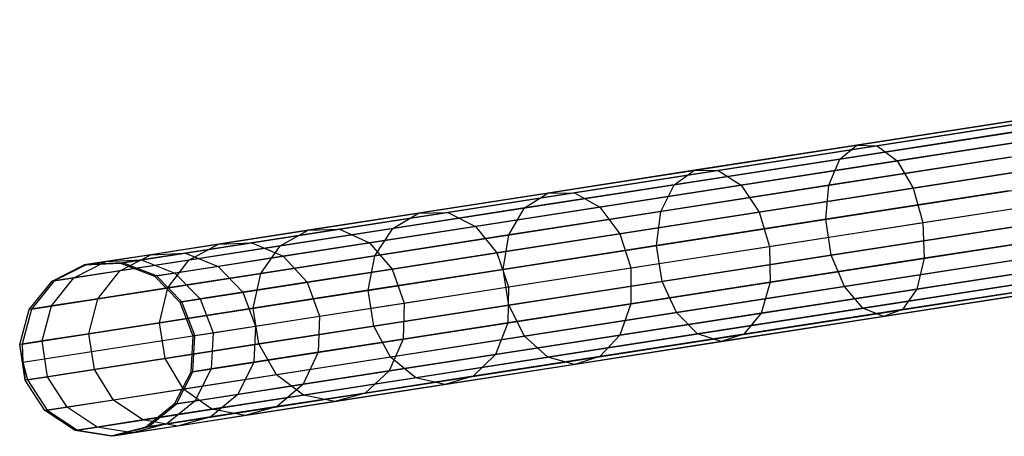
# Model space of a CAD drawing. Extents: x -102 to 102, y -101 to 102.
# Tile 15 of 256: x -100.41 to -89.12, y -16.46 to -11.68. Entities that reach past the tile are written whole.
import ezdxf

# ---------------------------------------------------------------- set-up
doc = ezdxf.new("R2010")
doc.units = 0
doc.header["$LTSCALE"] = 25.4
doc.layers.get('0').update_dxf_attribs({"linetype": 'CONTINUOUS'})

# ---------------------------------------------------------------- blocks, each defined once
blk = doc.blocks.new('NL2500011659_STL')
at = {"color": 0}
for p, q in [((-99.646, -14.486, -28.902), (-81.681, -11.697, -288.902)), ((-99.646, -14.486, -28.902), (-81.681, -11.697, -288.902)), ((-99.232, -14.465, -28.874), (-81.266, -11.677, -288.874)), ((-99.232, -14.465, -28.874), (-81.266, -11.677, -288.874)), ((-98.845, -14.616, -28.848), (-80.879, -11.827, -288.848)), ((-98.845, -14.616, -28.848), (-80.879, -11.827, -288.848)), ((-100.017, -14.673, -28.93), (-82.051, -11.884, -288.93)), ((-100.017, -14.673, -28.93), (-82.051, -11.884, -288.93)), ((-98.553, -14.911, -28.831), (-80.587, -12.122, -288.831)), ((-98.553, -14.911, -28.831), (-80.587, -12.122, -288.831)), ((-100.278, -14.995, -28.952), (-82.313, -12.207, -288.952)), ((-100.278, -14.995, -28.952), (-82.313, -12.207, -288.952)), ((-98.405, -15.299, -28.825), (-80.439, -12.511, -288.825)), ((-98.405, -15.299, -28.825), (-80.439, -12.511, -288.825)), ((-100.387, -15.397, -28.963), (-82.421, -12.608, -288.963)), ((-100.387, -15.397, -28.963), (-82.421, -12.608, -288.963)), ((-100.377, -15.605, -28.965), (-82.411, -12.817, -288.965)), ((-100.377, -15.605, -28.965), (-82.411, -12.817, -288.965)), ((-88.803, -12.803, -9.564), (-90.814, -13.115, -10.749)), ((-88.803, -12.803, -9.564), (-90.814, -13.115, -10.749)), ((-88.612, -12.817, -9.933), (-90.581, -13.123, -11.094)), ((-88.612, -12.817, -9.933), (-90.581, -13.123, -11.094)), ((-98.428, -15.715, -28.831), (-80.462, -12.926, -288.831)), ((-98.428, -15.715, -28.831), (-80.462, -12.926, -288.831)), ((-88.96, -12.957, -9.211), (-91.01, -13.275, -10.419)), ((-88.96, -12.957, -9.211), (-91.01, -13.275, -10.419)), ((-100.323, -15.808, -28.963), (-82.357, -13.019, -288.963)), ((-100.323, -15.808, -28.963), (-82.357, -13.019, -288.963)), ((-88.419, -12.997, -10.254), (-90.353, -13.297, -11.394)), ((-88.419, -12.997, -10.254), (-90.353, -13.297, -11.394)), ((-90.814, -13.115, -10.749), (-92.674, -13.403, -12.164)), ((-90.814, -13.115, -10.749), (-92.674, -13.403, -12.164)), ((-90.581, -13.123, -11.094), (-92.403, -13.405, -12.479)), ((-90.581, -13.123, -11.094), (-92.403, -13.405, -12.479)), ((-91.01, -13.275, -10.419), (-90.814, -13.115, -10.749)), ((-91.01, -13.275, -10.419), (-90.814, -13.115, -10.749)), ((-90.814, -13.115, -10.749), (-90.581, -13.123, -11.094)), ((-90.814, -13.115, -10.749), (-90.581, -13.123, -11.094)), ((-90.581, -13.123, -11.094), (-90.353, -13.297, -11.394)), ((-90.581, -13.123, -11.094), (-90.353, -13.297, -11.394)), ((-98.617, -16.084, -28.848), (-80.651, -13.296, -288.848)), ((-98.617, -16.084, -28.848), (-80.651, -13.296, -288.848)), ((-91.01, -13.275, -10.419), (-92.907, -13.57, -11.862)), ((-91.01, -13.275, -10.419), (-92.907, -13.57, -11.862)), ((-90.353, -13.297, -11.394), (-92.141, -13.575, -12.754)), ((-90.353, -13.297, -11.394), (-92.141, -13.575, -12.754)), ((-89.055, -13.253, -8.936), (-91.137, -13.576, -10.162)), ((-89.055, -13.253, -8.936), (-91.137, -13.576, -10.162)), ((-91.137, -13.576, -10.162), (-91.01, -13.275, -10.419)), ((-91.137, -13.576, -10.162), (-91.01, -13.275, -10.419)), ((-90.353, -13.297, -11.394), (-90.167, -13.609, -11.597)), ((-90.353, -13.297, -11.394), (-90.167, -13.609, -11.597)), ((-88.259, -13.313, -10.472), (-90.167, -13.609, -11.597)), ((-88.259, -13.313, -10.472), (-90.167, -13.609, -11.597)), ((-100.098, -16.157, -28.952), (-82.132, -13.368, -288.952)), ((-100.098, -16.157, -28.952), (-82.132, -13.368, -288.952)), ((-92.674, -13.403, -12.164), (-94.358, -13.665, -13.789)), ((-92.674, -13.403, -12.164), (-94.358, -13.665, -13.789)), ((-92.403, -13.405, -12.479), (-94.052, -13.661, -14.071)), ((-92.403, -13.405, -12.479), (-94.052, -13.661, -14.071)), ((-92.907, -13.57, -11.862), (-92.674, -13.403, -12.164)), ((-92.907, -13.57, -11.862), (-92.674, -13.403, -12.164)), ((-92.674, -13.403, -12.164), (-92.403, -13.405, -12.479)), ((-92.674, -13.403, -12.164), (-92.403, -13.405, -12.479)), ((-92.403, -13.405, -12.479), (-92.141, -13.575, -12.754)), ((-92.403, -13.405, -12.479), (-92.141, -13.575, -12.754)), ((-99.751, -16.385, -28.93), (-81.785, -13.596, -288.93)), ((-99.751, -16.385, -28.93), (-81.785, -13.596, -288.93)), ((-99.341, -16.451, -28.902), (-81.376, -13.662, -288.902)), ((-99.341, -16.451, -28.902), (-81.376, -13.662, -288.902)), ((-98.94, -16.345, -28.874), (-80.975, -13.556, -288.874)), ((-98.94, -16.345, -28.874), (-80.975, -13.556, -288.874)), ((-94.052, -13.661, -14.071), (-95.506, -13.887, -15.847)), ((-94.052, -13.661, -14.071), (-95.506, -13.887, -15.847)), ((-92.907, -13.57, -11.862), (-94.624, -13.836, -13.519)), ((-92.907, -13.57, -11.862), (-94.624, -13.836, -13.519)), ((-94.358, -13.665, -13.789), (-94.052, -13.661, -14.071)), ((-94.358, -13.665, -13.789), (-94.052, -13.661, -14.071)), ((-94.052, -13.661, -14.071), (-93.76, -13.826, -14.316)), ((-94.052, -13.661, -14.071), (-93.76, -13.826, -14.316)), ((-92.141, -13.575, -12.754), (-93.76, -13.826, -14.316)), ((-92.141, -13.575, -12.754), (-93.76, -13.826, -14.316)), ((-93.062, -13.875, -11.626), (-92.907, -13.57, -11.862)), ((-93.062, -13.875, -11.626), (-92.907, -13.57, -11.862)), ((-91.137, -13.576, -10.162), (-93.062, -13.875, -11.626)), ((-91.137, -13.576, -10.162), (-93.062, -13.875, -11.626)), ((-92.141, -13.575, -12.754), (-91.933, -13.883, -12.94)), ((-92.141, -13.575, -12.754), (-91.933, -13.883, -12.94)), ((-90.167, -13.609, -11.597), (-91.933, -13.883, -12.94)), ((-90.167, -13.609, -11.597), (-91.933, -13.883, -12.94)), ((-91.171, -13.966, -10.021), (-91.137, -13.576, -10.162)), ((-91.171, -13.966, -10.021), (-91.137, -13.576, -10.162)), ((-89.073, -13.64, -8.785), (-91.171, -13.966, -10.021)), ((-89.073, -13.64, -8.785), (-91.171, -13.966, -10.021)), ((-90.167, -13.609, -11.597), (-90.058, -14.004, -11.669)), ((-90.167, -13.609, -11.597), (-90.058, -14.004, -11.669)), ((-94.358, -13.665, -13.789), (-95.842, -13.895, -15.602)), ((-94.358, -13.665, -13.789), (-95.842, -13.895, -15.602)), ((-94.624, -13.836, -13.519), (-94.358, -13.665, -13.789)), ((-94.624, -13.836, -13.519), (-94.358, -13.665, -13.789)), ((-90.058, -14.004, -11.669), (-88.158, -13.709, -10.549)), ((-90.058, -14.004, -11.669), (-88.158, -13.709, -10.549)), ((-95.506, -13.887, -15.847), (-96.745, -14.079, -17.782)), ((-95.506, -13.887, -15.847), (-96.745, -14.079, -17.782)), ((-94.624, -13.836, -13.519), (-96.137, -14.071, -15.368)), ((-94.624, -13.836, -13.519), (-96.137, -14.071, -15.368)), ((-95.842, -13.895, -15.602), (-95.506, -13.887, -15.847)), ((-95.842, -13.895, -15.602), (-95.506, -13.887, -15.847)), ((-95.506, -13.887, -15.847), (-95.187, -14.048, -16.06)), ((-95.506, -13.887, -15.847), (-95.187, -14.048, -16.06)), ((-93.76, -13.826, -14.316), (-95.187, -14.048, -16.06)), ((-93.76, -13.826, -14.316), (-95.187, -14.048, -16.06)), ((-94.804, -14.146, -13.308), (-94.624, -13.836, -13.519)), ((-94.804, -14.146, -13.308), (-94.624, -13.836, -13.519)), ((-93.062, -13.875, -11.626), (-94.804, -14.146, -13.308)), ((-93.062, -13.875, -11.626), (-94.804, -14.146, -13.308)), ((-93.76, -13.826, -14.316), (-93.532, -14.131, -14.483)), ((-93.76, -13.826, -14.316), (-93.532, -14.131, -14.483)), ((-91.933, -13.883, -12.94), (-93.532, -14.131, -14.483)), ((-91.933, -13.883, -12.94), (-93.532, -14.131, -14.483)), ((-93.111, -14.267, -11.497), (-93.062, -13.875, -11.626)), ((-93.111, -14.267, -11.497), (-93.062, -13.875, -11.626)), ((-91.933, -13.883, -12.94), (-91.816, -14.277, -13.006)), ((-91.933, -13.883, -12.94), (-91.816, -14.277, -13.006)), ((-95.842, -13.895, -15.602), (-97.107, -14.091, -17.578)), ((-95.842, -13.895, -15.602), (-97.107, -14.091, -17.578)), ((-96.137, -14.071, -15.368), (-95.842, -13.895, -15.602)), ((-96.137, -14.071, -15.368), (-95.842, -13.895, -15.602)), ((-91.171, -13.966, -10.021), (-93.111, -14.267, -11.497)), ((-91.171, -13.966, -10.021), (-93.111, -14.267, -11.497)), ((-91.107, -14.377, -10.021), (-91.171, -13.966, -10.021)), ((-91.107, -14.377, -10.021), (-91.171, -13.966, -10.021)), ((-97.107, -14.091, -17.578), (-98.135, -14.251, -19.691)), ((-97.107, -14.091, -17.578), (-98.135, -14.251, -19.691)), ((-96.745, -14.079, -17.782), (-97.752, -14.236, -19.851)), ((-96.745, -14.079, -17.782), (-97.752, -14.236, -19.851)), ((-96.137, -14.071, -15.368), (-97.427, -14.271, -17.383)), ((-96.137, -14.071, -15.368), (-97.427, -14.271, -17.383)), ((-97.427, -14.271, -17.383), (-97.107, -14.091, -17.578)), ((-97.427, -14.271, -17.383), (-97.107, -14.091, -17.578)), ((-97.107, -14.091, -17.578), (-96.745, -14.079, -17.782)), ((-97.107, -14.091, -17.578), (-96.745, -14.079, -17.782)), ((-96.745, -14.079, -17.782), (-96.404, -14.237, -17.96)), ((-96.745, -14.079, -17.782), (-96.404, -14.237, -17.96)), ((-95.187, -14.048, -16.06), (-96.404, -14.237, -17.96)), ((-95.187, -14.048, -16.06), (-96.404, -14.237, -17.96)), ((-96.341, -14.384, -15.185), (-96.137, -14.071, -15.368)), ((-96.341, -14.384, -15.185), (-96.137, -14.071, -15.368)), ((-95.187, -14.048, -16.06), (-94.941, -14.35, -16.204)), ((-95.187, -14.048, -16.06), (-94.941, -14.35, -16.204)), ((-91.816, -14.277, -13.006), (-90.058, -14.004, -11.669)), ((-91.816, -14.277, -13.006), (-90.058, -14.004, -11.669)), ((-89.009, -14.051, -8.785), (-91.107, -14.377, -10.021)), ((-89.009, -14.051, -8.785), (-91.107, -14.377, -10.021)), ((-90.058, -14.004, -11.669), (-90.043, -14.413, -11.597)), ((-90.058, -14.004, -11.669), (-90.043, -14.413, -11.597)), ((-94.804, -14.146, -13.308), (-96.341, -14.384, -15.185)), ((-94.804, -14.146, -13.308), (-96.341, -14.384, -15.185)), ((-93.532, -14.131, -14.483), (-94.941, -14.35, -16.204)), ((-93.532, -14.131, -14.483), (-94.941, -14.35, -16.204)), ((-94.868, -14.54, -13.193), (-94.804, -14.146, -13.308)), ((-94.868, -14.54, -13.193), (-94.804, -14.146, -13.308)), ((-93.532, -14.131, -14.483), (-93.407, -14.524, -14.542)), ((-93.532, -14.131, -14.483), (-93.407, -14.524, -14.542)), ((-88.134, -14.117, -10.472), (-90.043, -14.413, -11.597)), ((-88.134, -14.117, -10.472), (-90.043, -14.413, -11.597)), ((-98.135, -14.251, -19.691), (-98.911, -14.372, -21.91)), ((-98.135, -14.251, -19.691), (-98.911, -14.372, -21.91)), ((-97.752, -14.236, -19.851), (-98.512, -14.354, -22.025)), ((-97.752, -14.236, -19.851), (-98.512, -14.354, -22.025)), ((-98.475, -14.434, -19.537), (-98.135, -14.251, -19.691)), ((-98.475, -14.434, -19.537), (-98.135, -14.251, -19.691)), ((-97.427, -14.271, -17.383), (-98.475, -14.434, -19.537)), ((-97.427, -14.271, -17.383), (-98.475, -14.434, -19.537)), ((-98.135, -14.251, -19.691), (-97.752, -14.236, -19.851)), ((-98.135, -14.251, -19.691), (-97.752, -14.236, -19.851)), ((-97.752, -14.236, -19.851), (-97.392, -14.39, -19.991)), ((-97.752, -14.236, -19.851), (-97.392, -14.39, -19.991)), ((-97.65, -14.587, -17.231), (-97.427, -14.271, -17.383)), ((-97.65, -14.587, -17.231), (-97.427, -14.271, -17.383)), ((-96.404, -14.237, -17.96), (-97.392, -14.39, -19.991)), ((-96.404, -14.237, -17.96), (-97.392, -14.39, -19.991)), ((-96.404, -14.237, -17.96), (-96.142, -14.537, -18.081)), ((-96.404, -14.237, -17.96), (-96.142, -14.537, -18.081)), ((-93.111, -14.267, -11.497), (-94.868, -14.54, -13.193)), ((-93.111, -14.267, -11.497), (-94.868, -14.54, -13.193)), ((-93.407, -14.524, -14.542), (-91.816, -14.277, -13.006)), ((-93.407, -14.524, -14.542), (-91.816, -14.277, -13.006)), ((-93.048, -14.678, -11.497), (-93.111, -14.267, -11.497)), ((-93.048, -14.678, -11.497), (-93.111, -14.267, -11.497)), ((-91.816, -14.277, -13.006), (-91.809, -14.687, -12.94)), ((-91.816, -14.277, -13.006), (-91.809, -14.687, -12.94)), ((-99.792, -14.638, -24.142), (-99.426, -14.452, -24.207)), ((-99.792, -14.638, -24.142), (-99.426, -14.452, -24.207)), ((-99.426, -14.452, -24.207), (-99.673, -14.49, -26.548)), ((-99.426, -14.452, -24.207), (-99.673, -14.49, -26.548)), ((-98.911, -14.372, -21.91), (-99.426, -14.452, -24.207)), ((-98.911, -14.372, -21.91), (-99.426, -14.452, -24.207)), ((-99.426, -14.452, -24.207), (-99.017, -14.432, -24.274)), ((-99.426, -14.452, -24.207), (-99.017, -14.432, -24.274)), ((-99.267, -14.557, -21.8), (-98.911, -14.372, -21.91)), ((-99.267, -14.557, -21.8), (-98.911, -14.372, -21.91)), ((-98.475, -14.434, -19.537), (-99.267, -14.557, -21.8)), ((-98.475, -14.434, -19.537), (-99.267, -14.557, -21.8)), ((-99.017, -14.432, -24.274), (-99.258, -14.469, -26.568)), ((-99.017, -14.432, -24.274), (-99.258, -14.469, -26.568)), ((-98.512, -14.354, -22.025), (-99.017, -14.432, -24.274)), ((-98.512, -14.354, -22.025), (-99.017, -14.432, -24.274)), ((-99.017, -14.432, -24.274), (-98.634, -14.583, -24.333)), ((-99.017, -14.432, -24.274), (-98.634, -14.583, -24.333)), ((-98.911, -14.372, -21.91), (-98.512, -14.354, -22.025)), ((-98.911, -14.372, -21.91), (-98.512, -14.354, -22.025)), ((-98.714, -14.753, -19.417), (-98.475, -14.434, -19.537)), ((-98.714, -14.753, -19.417), (-98.475, -14.434, -19.537)), ((-98.512, -14.354, -22.025), (-98.139, -14.506, -22.125)), ((-98.512, -14.354, -22.025), (-98.139, -14.506, -22.125)), ((-97.392, -14.39, -19.991), (-98.139, -14.506, -22.125)), ((-97.392, -14.39, -19.991), (-98.139, -14.506, -22.125)), ((-96.341, -14.384, -15.185), (-97.65, -14.587, -17.231)), ((-96.341, -14.384, -15.185), (-97.65, -14.587, -17.231)), ((-97.392, -14.39, -19.991), (-97.118, -14.688, -20.086)), ((-97.392, -14.39, -19.991), (-97.118, -14.688, -20.086)), ((-96.417, -14.78, -15.085), (-96.341, -14.384, -15.185)), ((-96.417, -14.78, -15.085), (-96.341, -14.384, -15.185)), ((-94.941, -14.35, -16.204), (-96.142, -14.537, -18.081)), ((-94.941, -14.35, -16.204), (-96.142, -14.537, -18.081)), ((-94.941, -14.35, -16.204), (-94.81, -14.741, -16.256)), ((-94.941, -14.35, -16.204), (-94.81, -14.741, -16.256)), ((-91.107, -14.377, -10.021), (-93.048, -14.678, -11.497)), ((-91.107, -14.377, -10.021), (-93.048, -14.678, -11.497)), ((-90.043, -14.413, -11.597), (-91.809, -14.687, -12.94)), ((-90.043, -14.413, -11.597), (-91.809, -14.687, -12.94)), ((-90.956, -14.738, -10.162), (-91.107, -14.377, -10.021)), ((-90.956, -14.738, -10.162), (-91.107, -14.377, -10.021)), ((-88.875, -14.415, -8.936), (-90.956, -14.738, -10.162)), ((-88.875, -14.415, -8.936), (-90.956, -14.738, -10.162)), ((-90.043, -14.413, -11.597), (-90.125, -14.766, -11.394)), ((-90.043, -14.413, -11.597), (-90.125, -14.766, -11.394)), ((-100.043, -14.677, -26.529), (-99.673, -14.49, -26.548)), ((-100.043, -14.677, -26.529), (-99.673, -14.49, -26.548)), ((-99.646, -14.486, -28.902), (-100.017, -14.673, -28.93)), ((-99.646, -14.486, -28.902), (-100.017, -14.673, -28.93)), ((-99.267, -14.557, -21.8), (-99.792, -14.638, -24.142)), ((-99.267, -14.557, -21.8), (-99.792, -14.638, -24.142)), ((-99.673, -14.49, -26.548), (-99.258, -14.469, -26.568)), ((-99.673, -14.49, -26.548), (-99.258, -14.469, -26.568)), ((-99.646, -14.486, -28.902), (-99.673, -14.49, -26.548)), ((-99.646, -14.486, -28.902), (-99.673, -14.49, -26.548)), ((-99.232, -14.465, -28.874), (-99.646, -14.486, -28.902)), ((-99.232, -14.465, -28.874), (-99.646, -14.486, -28.902)), ((-99.518, -14.877, -21.714), (-99.267, -14.557, -21.8)), ((-99.518, -14.877, -21.714), (-99.267, -14.557, -21.8)), ((-99.232, -14.465, -28.874), (-99.258, -14.469, -26.568)), ((-99.232, -14.465, -28.874), (-99.258, -14.469, -26.568)), ((-99.258, -14.469, -26.568), (-98.87, -14.62, -26.585)), ((-99.258, -14.469, -26.568), (-98.87, -14.62, -26.585)), ((-98.845, -14.616, -28.848), (-99.232, -14.465, -28.874)), ((-98.845, -14.616, -28.848), (-99.232, -14.465, -28.874)), ((-98.139, -14.506, -22.125), (-98.634, -14.583, -24.333)), ((-98.139, -14.506, -22.125), (-98.634, -14.583, -24.333)), ((-98.139, -14.506, -22.125), (-97.855, -14.802, -22.193)), ((-98.139, -14.506, -22.125), (-97.855, -14.802, -22.193)), ((-96.142, -14.537, -18.081), (-97.118, -14.688, -20.086)), ((-96.142, -14.537, -18.081), (-97.118, -14.688, -20.086)), ((-94.868, -14.54, -13.193), (-96.417, -14.78, -15.085)), ((-94.868, -14.54, -13.193), (-96.417, -14.78, -15.085)), ((-96.142, -14.537, -18.081), (-96.005, -14.927, -18.123)), ((-96.142, -14.537, -18.081), (-96.005, -14.927, -18.123)), ((-94.805, -14.951, -13.193), (-94.868, -14.54, -13.193)), ((-94.805, -14.951, -13.193), (-94.868, -14.54, -13.193)), ((-94.81, -14.741, -16.256), (-93.407, -14.524, -14.542)), ((-94.81, -14.741, -16.256), (-93.407, -14.524, -14.542)), ((-93.407, -14.524, -14.542), (-93.407, -14.935, -14.483)), ((-93.407, -14.524, -14.542), (-93.407, -14.935, -14.483)), ((-88.191, -14.466, -10.254), (-90.125, -14.766, -11.394)), ((-88.191, -14.466, -10.254), (-90.125, -14.766, -11.394)), ((-100.305, -15, -26.515), (-100.043, -14.677, -26.529)), ((-100.305, -15, -26.515), (-100.043, -14.677, -26.529)), ((-100.017, -14.673, -28.93), (-100.278, -14.995, -28.952)), ((-100.017, -14.673, -28.93), (-100.278, -14.995, -28.952)), ((-100.051, -14.96, -24.091), (-99.792, -14.638, -24.142)), ((-100.051, -14.96, -24.091), (-99.792, -14.638, -24.142)), ((-99.792, -14.638, -24.142), (-100.043, -14.677, -26.529)), ((-99.792, -14.638, -24.142), (-100.043, -14.677, -26.529)), ((-100.017, -14.673, -28.93), (-100.043, -14.677, -26.529)), ((-100.017, -14.673, -28.93), (-100.043, -14.677, -26.529)), ((-98.634, -14.583, -24.333), (-98.87, -14.62, -26.585)), ((-98.634, -14.583, -24.333), (-98.87, -14.62, -26.585)), ((-98.845, -14.616, -28.848), (-98.87, -14.62, -26.585)), ((-98.845, -14.616, -28.848), (-98.87, -14.62, -26.585)), ((-98.87, -14.62, -26.585), (-98.577, -14.915, -26.596)), ((-98.87, -14.62, -26.585), (-98.577, -14.915, -26.596)), ((-98.553, -14.911, -28.831), (-98.845, -14.616, -28.848)), ((-98.553, -14.911, -28.831), (-98.845, -14.616, -28.848)), ((-97.65, -14.587, -17.231), (-98.714, -14.753, -19.417)), ((-97.65, -14.587, -17.231), (-98.714, -14.753, -19.417)), ((-98.634, -14.583, -24.333), (-98.344, -14.878, -24.373)), ((-98.634, -14.583, -24.333), (-98.344, -14.878, -24.373)), ((-97.737, -14.985, -17.147), (-97.65, -14.587, -17.231)), ((-97.737, -14.985, -17.147), (-97.65, -14.587, -17.231)), ((-93.048, -14.678, -11.497), (-94.805, -14.951, -13.193)), ((-93.048, -14.678, -11.497), (-94.805, -14.951, -13.193)), ((-92.881, -15.037, -11.626), (-93.048, -14.678, -11.497)), ((-92.881, -15.037, -11.626), (-93.048, -14.678, -11.497)), ((-88.694, -14.668, -9.211), (-90.745, -14.987, -10.419)), ((-88.694, -14.668, -9.211), (-90.745, -14.987, -10.419)), ((-98.714, -14.753, -19.417), (-99.518, -14.877, -21.714)), ((-98.714, -14.753, -19.417), (-99.518, -14.877, -21.714)), ((-98.81, -15.152, -19.351), (-98.714, -14.753, -19.417)), ((-98.81, -15.152, -19.351), (-98.714, -14.753, -19.417)), ((-97.118, -14.688, -20.086), (-97.855, -14.802, -22.193)), ((-97.118, -14.688, -20.086), (-97.855, -14.802, -22.193)), ((-96.417, -14.78, -15.085), (-97.737, -14.985, -17.147)), ((-96.417, -14.78, -15.085), (-97.737, -14.985, -17.147)), ((-97.118, -14.688, -20.086), (-96.977, -15.078, -20.12)), ((-97.118, -14.688, -20.086), (-96.977, -15.078, -20.12)), ((-96.354, -15.191, -15.085), (-96.417, -14.78, -15.085)), ((-96.354, -15.191, -15.085), (-96.417, -14.78, -15.085)), ((-96.005, -14.927, -18.123), (-94.81, -14.741, -16.256)), ((-96.005, -14.927, -18.123), (-94.81, -14.741, -16.256)), ((-94.81, -14.741, -16.256), (-94.816, -15.154, -16.204)), ((-94.81, -14.741, -16.256), (-94.816, -15.154, -16.204)), ((-91.809, -14.687, -12.94), (-93.407, -14.935, -14.483)), ((-91.809, -14.687, -12.94), (-93.407, -14.935, -14.483)), ((-90.956, -14.738, -10.162), (-92.881, -15.037, -11.626)), ((-90.956, -14.738, -10.162), (-92.881, -15.037, -11.626)), ((-91.809, -14.687, -12.94), (-91.913, -15.044, -12.754)), ((-91.809, -14.687, -12.94), (-91.913, -15.044, -12.754)), ((-90.125, -14.766, -11.394), (-91.913, -15.044, -12.754)), ((-90.125, -14.766, -11.394), (-91.913, -15.044, -12.754)), ((-90.745, -14.987, -10.419), (-90.956, -14.738, -10.162)), ((-90.745, -14.987, -10.419), (-90.956, -14.738, -10.162)), ((-88.498, -14.768, -9.564), (-90.509, -15.08, -10.749)), ((-88.498, -14.768, -9.564), (-90.509, -15.08, -10.749)), ((-88.32, -14.696, -9.933), (-90.29, -15.002, -11.094)), ((-88.32, -14.696, -9.933), (-90.29, -15.002, -11.094)), ((-90.125, -14.766, -11.394), (-90.29, -15.002, -11.094)), ((-90.125, -14.766, -11.394), (-90.29, -15.002, -11.094)), ((-99.518, -14.877, -21.714), (-100.051, -14.96, -24.091)), ((-99.518, -14.877, -21.714), (-100.051, -14.96, -24.091)), ((-99.62, -15.278, -21.667), (-99.518, -14.877, -21.714)), ((-99.62, -15.278, -21.667), (-99.518, -14.877, -21.714)), ((-98.344, -14.878, -24.373), (-98.577, -14.915, -26.596)), ((-98.344, -14.878, -24.373), (-98.577, -14.915, -26.596)), ((-97.855, -14.802, -22.193), (-98.344, -14.878, -24.373)), ((-97.855, -14.802, -22.193), (-98.344, -14.878, -24.373)), ((-98.344, -14.878, -24.373), (-98.197, -15.267, -24.387)), ((-98.344, -14.878, -24.373), (-98.197, -15.267, -24.387)), ((-97.855, -14.802, -22.193), (-97.711, -15.192, -22.217)), ((-97.855, -14.802, -22.193), (-97.711, -15.192, -22.217)), ((-100.414, -15.401, -26.507), (-100.305, -15, -26.515)), ((-100.414, -15.401, -26.507), (-100.305, -15, -26.515)), ((-100.278, -14.995, -28.952), (-100.387, -15.397, -28.963)), ((-100.278, -14.995, -28.952), (-100.387, -15.397, -28.963)), ((-100.051, -14.96, -24.091), (-100.305, -15, -26.515)), ((-100.051, -14.96, -24.091), (-100.305, -15, -26.515)), ((-100.278, -14.995, -28.952), (-100.305, -15, -26.515)), ((-100.278, -14.995, -28.952), (-100.305, -15, -26.515)), ((-100.157, -15.361, -24.063), (-100.051, -14.96, -24.091)), ((-100.157, -15.361, -24.063), (-100.051, -14.96, -24.091)), ((-97.737, -14.985, -17.147), (-98.81, -15.152, -19.351)), ((-97.737, -14.985, -17.147), (-98.81, -15.152, -19.351)), ((-98.553, -14.911, -28.831), (-98.577, -14.915, -26.596)), ((-98.553, -14.911, -28.831), (-98.577, -14.915, -26.596)), ((-98.577, -14.915, -26.596), (-98.43, -15.303, -26.6)), ((-98.577, -14.915, -26.596), (-98.43, -15.303, -26.6)), ((-98.405, -15.299, -28.825), (-98.553, -14.911, -28.831)), ((-98.405, -15.299, -28.825), (-98.553, -14.911, -28.831)), ((-97.673, -15.396, -17.147), (-97.737, -14.985, -17.147)), ((-97.673, -15.396, -17.147), (-97.737, -14.985, -17.147)), ((-96.977, -15.078, -20.12), (-96.005, -14.927, -18.123)), ((-96.977, -15.078, -20.12), (-96.005, -14.927, -18.123)), ((-94.805, -14.951, -13.193), (-96.354, -15.191, -15.085)), ((-94.805, -14.951, -13.193), (-96.354, -15.191, -15.085)), ((-96.005, -14.927, -18.123), (-96.017, -15.34, -18.081)), ((-96.005, -14.927, -18.123), (-96.017, -15.34, -18.081)), ((-93.407, -14.935, -14.483), (-94.816, -15.154, -16.204)), ((-93.407, -14.935, -14.483), (-94.816, -15.154, -16.204)), ((-94.624, -15.307, -13.308), (-94.805, -14.951, -13.193)), ((-94.624, -15.307, -13.308), (-94.805, -14.951, -13.193)), ((-93.407, -14.935, -14.483), (-93.532, -15.295, -14.316)), ((-93.407, -14.935, -14.483), (-93.532, -15.295, -14.316)), ((-90.745, -14.987, -10.419), (-92.641, -15.281, -11.862)), ((-90.745, -14.987, -10.419), (-92.641, -15.281, -11.862)), ((-90.29, -15.002, -11.094), (-92.111, -15.285, -12.479)), ((-90.29, -15.002, -11.094), (-92.111, -15.285, -12.479)), ((-90.509, -15.08, -10.749), (-90.745, -14.987, -10.419)), ((-90.509, -15.08, -10.749), (-90.745, -14.987, -10.419)), ((-90.29, -15.002, -11.094), (-90.509, -15.08, -10.749)), ((-90.29, -15.002, -11.094), (-90.509, -15.08, -10.749)), ((-97.711, -15.192, -22.217), (-96.977, -15.078, -20.12)), ((-97.711, -15.192, -22.217), (-96.977, -15.078, -20.12)), ((-96.977, -15.078, -20.12), (-96.993, -15.492, -20.086)), ((-96.977, -15.078, -20.12), (-96.993, -15.492, -20.086)), ((-92.881, -15.037, -11.626), (-94.624, -15.307, -13.308)), ((-92.881, -15.037, -11.626), (-94.624, -15.307, -13.308)), ((-91.913, -15.044, -12.754), (-93.532, -15.295, -14.316)), ((-91.913, -15.044, -12.754), (-93.532, -15.295, -14.316)), ((-92.641, -15.281, -11.862), (-92.881, -15.037, -11.626)), ((-92.641, -15.281, -11.862), (-92.881, -15.037, -11.626)), ((-90.509, -15.08, -10.749), (-92.369, -15.369, -12.164)), ((-90.509, -15.08, -10.749), (-92.369, -15.369, -12.164)), ((-91.913, -15.044, -12.754), (-92.111, -15.285, -12.479)), ((-91.913, -15.044, -12.754), (-92.111, -15.285, -12.479)), ((-98.81, -15.152, -19.351), (-99.62, -15.278, -21.667)), ((-98.81, -15.152, -19.351), (-99.62, -15.278, -21.667)), ((-98.746, -15.563, -19.351), (-98.81, -15.152, -19.351)), ((-98.746, -15.563, -19.351), (-98.81, -15.152, -19.351)), ((-98.197, -15.267, -24.387), (-97.711, -15.192, -22.217)), ((-98.197, -15.267, -24.387), (-97.711, -15.192, -22.217)), ((-97.711, -15.192, -22.217), (-97.73, -15.606, -22.193)), ((-97.711, -15.192, -22.217), (-97.73, -15.606, -22.193)), ((-96.354, -15.191, -15.085), (-97.673, -15.396, -17.147)), ((-96.354, -15.191, -15.085), (-97.673, -15.396, -17.147)), ((-96.161, -15.546, -15.185), (-96.354, -15.191, -15.085)), ((-96.161, -15.546, -15.185), (-96.354, -15.191, -15.085)), ((-94.816, -15.154, -16.204), (-96.017, -15.34, -18.081)), ((-94.816, -15.154, -16.204), (-96.017, -15.34, -18.081)), ((-94.816, -15.154, -16.204), (-94.959, -15.517, -16.06)), ((-94.816, -15.154, -16.204), (-94.959, -15.517, -16.06)), ((-99.62, -15.278, -21.667), (-100.157, -15.361, -24.063)), ((-99.62, -15.278, -21.667), (-100.157, -15.361, -24.063)), ((-99.556, -15.689, -21.667), (-99.62, -15.278, -21.667)), ((-99.556, -15.689, -21.667), (-99.62, -15.278, -21.667)), ((-98.43, -15.303, -26.6), (-98.453, -15.718, -26.596)), ((-98.43, -15.303, -26.6), (-98.453, -15.718, -26.596)), ((-98.43, -15.303, -26.6), (-98.197, -15.267, -24.387)), ((-98.43, -15.303, -26.6), (-98.197, -15.267, -24.387)), ((-98.405, -15.299, -28.825), (-98.43, -15.303, -26.6)), ((-98.405, -15.299, -28.825), (-98.43, -15.303, -26.6)), ((-98.428, -15.715, -28.831), (-98.405, -15.299, -28.825)), ((-98.428, -15.715, -28.831), (-98.405, -15.299, -28.825)), ((-98.197, -15.267, -24.387), (-98.219, -15.682, -24.373)), ((-98.197, -15.267, -24.387), (-98.219, -15.682, -24.373)), ((-96.017, -15.34, -18.081), (-96.993, -15.492, -20.086)), ((-96.017, -15.34, -18.081), (-96.993, -15.492, -20.086)), ((-96.017, -15.34, -18.081), (-96.176, -15.705, -17.96)), ((-96.017, -15.34, -18.081), (-96.176, -15.705, -17.96)), ((-94.624, -15.307, -13.308), (-96.161, -15.546, -15.185)), ((-94.624, -15.307, -13.308), (-96.161, -15.546, -15.185)), ((-93.532, -15.295, -14.316), (-94.959, -15.517, -16.06)), ((-93.532, -15.295, -14.316), (-94.959, -15.517, -16.06)), ((-94.358, -15.548, -13.519), (-94.624, -15.307, -13.308)), ((-94.358, -15.548, -13.519), (-94.624, -15.307, -13.308)), ((-92.641, -15.281, -11.862), (-94.358, -15.548, -13.519)), ((-92.641, -15.281, -11.862), (-94.358, -15.548, -13.519)), ((-92.111, -15.285, -12.479), (-93.76, -15.541, -14.071)), ((-92.111, -15.285, -12.479), (-93.76, -15.541, -14.071)), ((-93.532, -15.295, -14.316), (-93.76, -15.541, -14.071)), ((-93.532, -15.295, -14.316), (-93.76, -15.541, -14.071)), ((-92.369, -15.369, -12.164), (-92.641, -15.281, -11.862)), ((-92.369, -15.369, -12.164), (-92.641, -15.281, -11.862)), ((-92.111, -15.285, -12.479), (-92.369, -15.369, -12.164)), ((-92.111, -15.285, -12.479), (-92.369, -15.369, -12.164)), ((-100.157, -15.361, -24.063), (-100.414, -15.401, -26.507)), ((-100.157, -15.361, -24.063), (-100.414, -15.401, -26.507)), ((-100.387, -15.397, -28.963), (-100.414, -15.401, -26.507)), ((-100.387, -15.397, -28.963), (-100.414, -15.401, -26.507)), ((-100.377, -15.605, -28.965), (-100.414, -15.401, -26.507)), ((-100.377, -15.605, -28.965), (-100.414, -15.401, -26.507)), ((-100.35, -15.812, -26.507), (-100.414, -15.401, -26.507)), ((-100.35, -15.812, -26.507), (-100.414, -15.401, -26.507)), ((-100.387, -15.397, -28.963), (-100.377, -15.605, -28.965)), ((-100.387, -15.397, -28.963), (-100.377, -15.605, -28.965)), ((-100.094, -15.772, -24.063), (-100.157, -15.361, -24.063)), ((-100.094, -15.772, -24.063), (-100.157, -15.361, -24.063)), ((-97.673, -15.396, -17.147), (-98.746, -15.563, -19.351)), ((-97.673, -15.396, -17.147), (-98.746, -15.563, -19.351)), ((-97.47, -15.749, -17.231), (-97.673, -15.396, -17.147)), ((-97.47, -15.749, -17.231), (-97.673, -15.396, -17.147)), ((-92.369, -15.369, -12.164), (-94.053, -15.63, -13.789)), ((-92.369, -15.369, -12.164), (-94.053, -15.63, -13.789)), ((-98.746, -15.563, -19.351), (-99.556, -15.689, -21.667)), ((-98.746, -15.563, -19.351), (-99.556, -15.689, -21.667)), ((-98.534, -15.914, -19.417), (-98.746, -15.563, -19.351)), ((-98.534, -15.914, -19.417), (-98.746, -15.563, -19.351)), ((-96.993, -15.492, -20.086), (-97.73, -15.606, -22.193)), ((-96.993, -15.492, -20.086), (-97.73, -15.606, -22.193)), ((-96.161, -15.546, -15.185), (-97.47, -15.749, -17.231)), ((-96.161, -15.546, -15.185), (-97.47, -15.749, -17.231)), ((-96.993, -15.492, -20.086), (-97.164, -15.859, -19.991)), ((-96.993, -15.492, -20.086), (-97.164, -15.859, -19.991)), ((-94.959, -15.517, -16.06), (-96.176, -15.705, -17.96)), ((-94.959, -15.517, -16.06), (-96.176, -15.705, -17.96)), ((-95.872, -15.783, -15.368), (-96.161, -15.546, -15.185)), ((-95.872, -15.783, -15.368), (-96.161, -15.546, -15.185)), ((-94.358, -15.548, -13.519), (-95.872, -15.783, -15.368)), ((-94.358, -15.548, -13.519), (-95.872, -15.783, -15.368)), ((-94.959, -15.517, -16.06), (-95.214, -15.767, -15.847)), ((-94.959, -15.517, -16.06), (-95.214, -15.767, -15.847)), ((-93.76, -15.541, -14.071), (-95.214, -15.767, -15.847)), ((-93.76, -15.541, -14.071), (-95.214, -15.767, -15.847)), ((-94.053, -15.63, -13.789), (-94.358, -15.548, -13.519)), ((-94.053, -15.63, -13.789), (-94.358, -15.548, -13.519)), ((-93.76, -15.541, -14.071), (-94.053, -15.63, -13.789)), ((-93.76, -15.541, -14.071), (-94.053, -15.63, -13.789)), ((-100.377, -15.605, -28.965), (-100.35, -15.812, -26.507)), ((-100.377, -15.605, -28.965), (-100.35, -15.812, -26.507)), ((-100.377, -15.605, -28.965), (-100.323, -15.808, -28.963)), ((-100.377, -15.605, -28.965), (-100.323, -15.808, -28.963)), ((-99.556, -15.689, -21.667), (-100.094, -15.772, -24.063)), ((-99.556, -15.689, -21.667), (-100.094, -15.772, -24.063)), ((-99.337, -16.039, -21.714), (-99.556, -15.689, -21.667)), ((-99.337, -16.039, -21.714), (-99.556, -15.689, -21.667)), ((-98.219, -15.682, -24.373), (-98.453, -15.718, -26.596)), ((-98.219, -15.682, -24.373), (-98.453, -15.718, -26.596)), ((-98.219, -15.682, -24.373), (-98.406, -16.052, -24.333)), ((-98.219, -15.682, -24.373), (-98.406, -16.052, -24.333)), ((-97.73, -15.606, -22.193), (-98.219, -15.682, -24.373)), ((-97.73, -15.606, -22.193), (-98.219, -15.682, -24.373)), ((-97.73, -15.606, -22.193), (-97.911, -15.975, -22.125)), ((-97.73, -15.606, -22.193), (-97.911, -15.975, -22.125)), ((-94.053, -15.63, -13.789), (-95.537, -15.861, -15.602)), ((-94.053, -15.63, -13.789), (-95.537, -15.861, -15.602)), ((-100.094, -15.772, -24.063), (-100.35, -15.812, -26.507)), ((-100.094, -15.772, -24.063), (-100.35, -15.812, -26.507)), ((-100.323, -15.808, -28.963), (-100.35, -15.812, -26.507)), ((-100.323, -15.808, -28.963), (-100.35, -15.812, -26.507)), ((-100.323, -15.808, -28.963), (-100.098, -16.157, -28.952)), ((-100.323, -15.808, -28.963), (-100.098, -16.157, -28.952)), ((-99.87, -16.122, -24.091), (-100.094, -15.772, -24.063)), ((-99.87, -16.122, -24.091), (-100.094, -15.772, -24.063)), ((-98.453, -15.718, -26.596), (-98.642, -16.088, -26.585)), ((-98.453, -15.718, -26.596), (-98.642, -16.088, -26.585)), ((-98.617, -16.084, -28.848), (-98.428, -15.715, -28.831)), ((-98.617, -16.084, -28.848), (-98.428, -15.715, -28.831)), ((-97.47, -15.749, -17.231), (-98.534, -15.914, -19.417)), ((-97.47, -15.749, -17.231), (-98.534, -15.914, -19.417)), ((-98.428, -15.715, -28.831), (-98.453, -15.718, -26.596)), ((-98.428, -15.715, -28.831), (-98.453, -15.718, -26.596)), ((-97.161, -15.983, -17.383), (-97.47, -15.749, -17.231)), ((-97.161, -15.983, -17.383), (-97.47, -15.749, -17.231)), ((-96.176, -15.705, -17.96), (-97.164, -15.859, -19.991)), ((-96.176, -15.705, -17.96), (-97.164, -15.859, -19.991)), ((-95.872, -15.783, -15.368), (-97.161, -15.983, -17.383)), ((-95.872, -15.783, -15.368), (-97.161, -15.983, -17.383)), ((-96.176, -15.705, -17.96), (-96.453, -15.959, -17.782)), ((-96.176, -15.705, -17.96), (-96.453, -15.959, -17.782)), ((-95.214, -15.767, -15.847), (-96.453, -15.959, -17.782)), ((-95.214, -15.767, -15.847), (-96.453, -15.959, -17.782)), ((-95.537, -15.861, -15.602), (-95.872, -15.783, -15.368)), ((-95.537, -15.861, -15.602), (-95.872, -15.783, -15.368)), ((-95.214, -15.767, -15.847), (-95.537, -15.861, -15.602)), ((-95.214, -15.767, -15.847), (-95.537, -15.861, -15.602)), ((-100.125, -16.161, -26.515), (-100.35, -15.812, -26.507)), ((-100.125, -16.161, -26.515), (-100.35, -15.812, -26.507)), ((-98.534, -15.914, -19.417), (-99.337, -16.039, -21.714)), ((-98.534, -15.914, -19.417), (-99.337, -16.039, -21.714)), ((-98.21, -16.145, -19.537), (-98.534, -15.914, -19.417)), ((-98.21, -16.145, -19.537), (-98.534, -15.914, -19.417)), ((-97.164, -15.859, -19.991), (-97.911, -15.975, -22.125)), ((-97.164, -15.859, -19.991), (-97.911, -15.975, -22.125)), ((-97.164, -15.859, -19.991), (-97.46, -16.115, -19.851)), ((-97.164, -15.859, -19.991), (-97.46, -16.115, -19.851)), ((-95.537, -15.861, -15.602), (-96.802, -16.057, -17.578)), ((-95.537, -15.861, -15.602), (-96.802, -16.057, -17.578)), ((-97.911, -15.975, -22.125), (-98.406, -16.052, -24.333)), ((-97.911, -15.975, -22.125), (-98.406, -16.052, -24.333)), ((-97.911, -15.975, -22.125), (-98.221, -16.233, -22.025)), ((-97.911, -15.975, -22.125), (-98.221, -16.233, -22.025)), ((-97.161, -15.983, -17.383), (-98.21, -16.145, -19.537)), ((-97.161, -15.983, -17.383), (-98.21, -16.145, -19.537)), ((-96.453, -15.959, -17.782), (-97.46, -16.115, -19.851)), ((-96.453, -15.959, -17.782), (-97.46, -16.115, -19.851)), ((-96.802, -16.057, -17.578), (-97.161, -15.983, -17.383)), ((-96.802, -16.057, -17.578), (-97.161, -15.983, -17.383)), ((-96.453, -15.959, -17.782), (-96.802, -16.057, -17.578)), ((-96.453, -15.959, -17.782), (-96.802, -16.057, -17.578)), ((-99.87, -16.122, -24.091), (-100.125, -16.161, -26.515)), ((-99.87, -16.122, -24.091), (-100.125, -16.161, -26.515)), ((-99.337, -16.039, -21.714), (-99.87, -16.122, -24.091)), ((-99.337, -16.039, -21.714), (-99.87, -16.122, -24.091)), ((-99.527, -16.35, -24.142), (-99.87, -16.122, -24.091)), ((-99.527, -16.35, -24.142), (-99.87, -16.122, -24.091)), ((-99.001, -16.268, -21.8), (-99.337, -16.039, -21.714)), ((-99.001, -16.268, -21.8), (-99.337, -16.039, -21.714)), ((-98.21, -16.145, -19.537), (-99.001, -16.268, -21.8)), ((-98.21, -16.145, -19.537), (-99.001, -16.268, -21.8)), ((-98.642, -16.088, -26.585), (-98.966, -16.349, -26.568)), ((-98.642, -16.088, -26.585), (-98.966, -16.349, -26.568)), ((-98.94, -16.345, -28.874), (-98.617, -16.084, -28.848)), ((-98.94, -16.345, -28.874), (-98.617, -16.084, -28.848)), ((-98.406, -16.052, -24.333), (-98.725, -16.312, -24.274)), ((-98.406, -16.052, -24.333), (-98.725, -16.312, -24.274)), ((-98.406, -16.052, -24.333), (-98.642, -16.088, -26.585)), ((-98.406, -16.052, -24.333), (-98.642, -16.088, -26.585)), ((-98.617, -16.084, -28.848), (-98.642, -16.088, -26.585)), ((-98.617, -16.084, -28.848), (-98.642, -16.088, -26.585)), ((-97.46, -16.115, -19.851), (-98.221, -16.233, -22.025)), ((-97.46, -16.115, -19.851), (-98.221, -16.233, -22.025)), ((-97.83, -16.217, -19.691), (-98.21, -16.145, -19.537)), ((-97.83, -16.217, -19.691), (-98.21, -16.145, -19.537)), ((-96.802, -16.057, -17.578), (-97.83, -16.217, -19.691)), ((-96.802, -16.057, -17.578), (-97.83, -16.217, -19.691)), ((-97.46, -16.115, -19.851), (-97.83, -16.217, -19.691)), ((-97.46, -16.115, -19.851), (-97.83, -16.217, -19.691)), ((-100.098, -16.157, -28.952), (-100.125, -16.161, -26.515)), ((-100.098, -16.157, -28.952), (-100.125, -16.161, -26.515)), ((-99.777, -16.389, -26.529), (-100.125, -16.161, -26.515)), ((-99.777, -16.389, -26.529), (-100.125, -16.161, -26.515)), ((-100.098, -16.157, -28.952), (-99.751, -16.385, -28.93)), ((-100.098, -16.157, -28.952), (-99.751, -16.385, -28.93)), ((-98.221, -16.233, -22.025), (-98.725, -16.312, -24.274)), ((-98.221, -16.233, -22.025), (-98.725, -16.312, -24.274)), ((-97.83, -16.217, -19.691), (-98.606, -16.337, -21.91)), ((-97.83, -16.217, -19.691), (-98.606, -16.337, -21.91)), ((-98.221, -16.233, -22.025), (-98.606, -16.337, -21.91)), ((-98.221, -16.233, -22.025), (-98.606, -16.337, -21.91)), ((-99.527, -16.35, -24.142), (-99.777, -16.389, -26.529)), ((-99.527, -16.35, -24.142), (-99.777, -16.389, -26.529)), ((-99.001, -16.268, -21.8), (-99.527, -16.35, -24.142)), ((-99.001, -16.268, -21.8), (-99.527, -16.35, -24.142)), ((-99.121, -16.417, -24.207), (-99.527, -16.35, -24.142)), ((-99.121, -16.417, -24.207), (-99.527, -16.35, -24.142)), ((-98.966, -16.349, -26.568), (-99.367, -16.455, -26.548)), ((-98.966, -16.349, -26.568), (-99.367, -16.455, -26.548)), ((-99.341, -16.451, -28.902), (-98.94, -16.345, -28.874)), ((-99.341, -16.451, -28.902), (-98.94, -16.345, -28.874)), ((-98.725, -16.312, -24.274), (-99.121, -16.417, -24.207)), ((-98.725, -16.312, -24.274), (-99.121, -16.417, -24.207)), ((-98.606, -16.337, -21.91), (-99.121, -16.417, -24.207)), ((-98.606, -16.337, -21.91), (-99.121, -16.417, -24.207)), ((-98.606, -16.337, -21.91), (-99.001, -16.268, -21.8)), ((-98.606, -16.337, -21.91), (-99.001, -16.268, -21.8)), ((-98.725, -16.312, -24.274), (-98.966, -16.349, -26.568)), ((-98.725, -16.312, -24.274), (-98.966, -16.349, -26.568)), ((-98.94, -16.345, -28.874), (-98.966, -16.349, -26.568)), ((-98.94, -16.345, -28.874), (-98.966, -16.349, -26.568)), ((-99.751, -16.385, -28.93), (-99.777, -16.389, -26.529)), ((-99.751, -16.385, -28.93), (-99.777, -16.389, -26.529)), ((-99.367, -16.455, -26.548), (-99.777, -16.389, -26.529)), ((-99.367, -16.455, -26.548), (-99.777, -16.389, -26.529)), ((-99.751, -16.385, -28.93), (-99.341, -16.451, -28.902)), ((-99.751, -16.385, -28.93), (-99.341, -16.451, -28.902)), ((-99.121, -16.417, -24.207), (-99.367, -16.455, -26.548)), ((-99.121, -16.417, -24.207), (-99.367, -16.455, -26.548)), ((-99.341, -16.451, -28.902), (-99.367, -16.455, -26.548)), ((-99.341, -16.451, -28.902), (-99.367, -16.455, -26.548))]:
    blk.add_line(p, q, dxfattribs=at)

msp = doc.modelspace()

# ---------------------------------------------------------------- block references
at = {"color": 0}
msp.add_blockref('NL2500011659_STL', (0, 0), dxfattribs=at)

doc.saveas('drawing.dxf')
